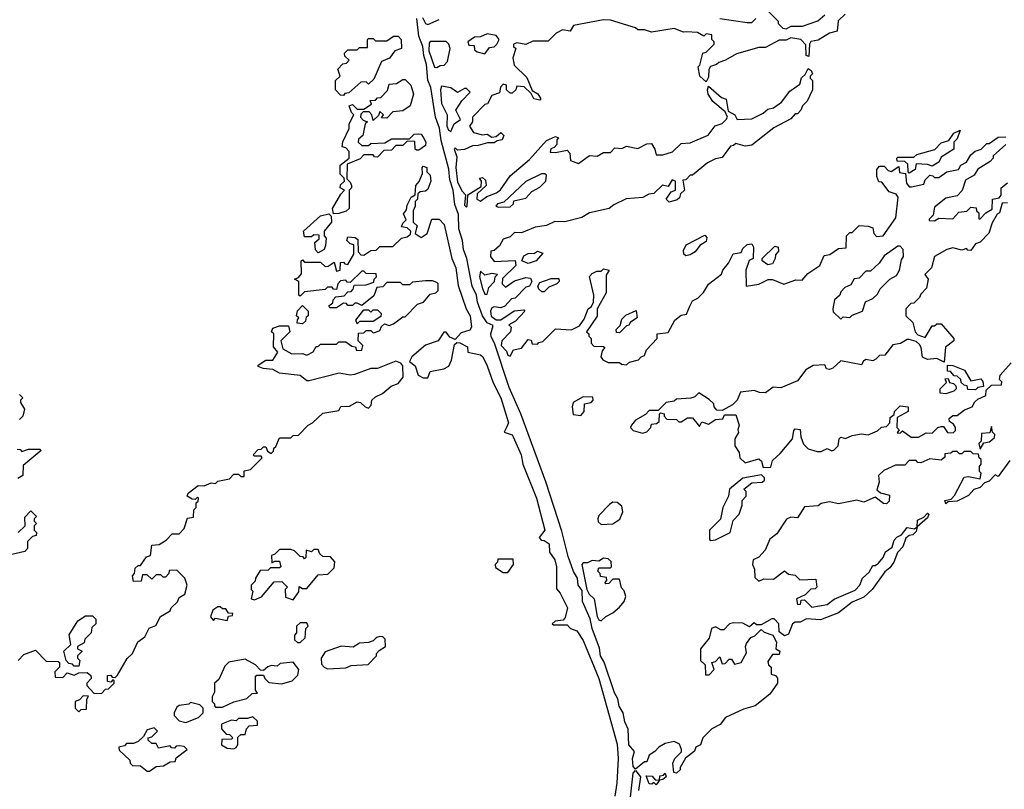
# Model space of a CAD drawing. Extents: x 1861455 to 2058065, y 200073 to 437907.
# Tile 67 of 256: x 1983476 to 1987791, y 220930 to 224302. Entities that reach past the tile are written whole.
import ezdxf

# ---------------------------------------------------------------- set-up
doc = ezdxf.new("R2010")
doc.units = 0

msp = doc.modelspace()

# ---------------------------------------------------------------- linework, layer by layer
at = {"layer": '0CON05XD'}
for points in [[(1986755, 224340), (1986800, 224295), (1986800, 224285), (1986820, 224265), (1986835, 224262.5), (1986857, 224273), (1986906.4, 224273.6), (1986973.6, 224296.4), (1987005, 224322.5)], [(1986355, 221000), (1986343, 221003), (1986338.8, 221045), (1986346.7, 221065), (1986376, 221094), (1986376.2, 221105), (1986368, 221128), (1986345, 221140), (1986305, 221130), (1986277.5, 221115), (1986260, 221095), (1986235, 221080), (1986225, 221050), (1986215, 221050), (1986175, 221017.5), (1986165, 221030), (1986161.8, 221065), (1986170, 221095), (1986146.4, 221125), (1986142.8, 221192.8), (1986127.8, 221225), (1986121.5, 221265), (1986103.7, 221293.7), (1986097.1, 221327.1), (1986082.5, 221352.5), (1986037.3, 221487.3), (1986022.1, 221515), (1986017.7, 221547.7), (1985984.5, 221635), (1985976.5, 221676.5), (1985943.2, 221753.2), (1985941.4, 221801.4), (1985923.9, 221823.9), (1985920.6, 221855), (1985903.9, 221883.9), (1985880.6, 221950.6), (1985851.7, 222061.7), (1985782.5, 222277.5), (1985673.1, 222575), (1985620.7, 222690.7), (1985556.9, 222885), (1985542.1, 222912.1), (1985540.4, 222925), (1985551.7, 222961.7), (1985525, 222974), (1985504.7, 223004.7), (1985482.3, 223065), (1985478.6, 223095), (1985459.2, 223135), (1985436.5, 223255), (1985420.7, 223295), (1985416.4, 223335), (1985401.3, 223385), (1985398.7, 223448.7), (1985382.5, 223492.5), (1985375.5, 223555.5), (1985360.8, 223600.8), (1985356.4, 223646.4), (1985323.3, 223773.3), (1985316.4, 223826.4), (1985298.8, 223875), (1985277.5, 224005), (1985265, 224037.5), (1985259.5, 224105), (1985246.7, 224145), (1985243.6, 224185), (1985225, 224230), (1985216.7, 224306.7)], [(1985242.1, 224312.1), (1985254, 224285), (1985265, 224281.2), (1985315, 224303.3)], [(1987093.8, 224326.2), (1987063.8, 224296.2), (1987058.3, 224251.7), (1987025, 224242.5), (1986975, 224212.5), (1986943.6, 224206.4), (1986937.5, 224195), (1986935, 224140), (1986922.5, 224145), (1986921.7, 224191.7), (1986900, 224215), (1986855, 224222.5), (1986835, 224212.5), (1986805, 224212.5), (1986745, 224180), (1986715, 224180), (1986617.5, 224152.5), (1986570, 224125), (1986540, 224115), (1986530, 224105), (1986503.3, 224096.7), (1986496.7, 224083.3), (1986495, 224050), (1986485, 224030), (1986457.5, 224055), (1986450, 224095), (1986457, 224103), (1986470, 224155), (1986485, 224160), (1986520, 224195), (1986520, 224205), (1986510, 224215), (1986510, 224235), (1986485, 224240), (1986475, 224230), (1986446.4, 224246.4), (1986398.3, 224248.3), (1986385, 224247.5), (1986345, 224263.3), (1986245, 224247.5), (1986215, 224257.5), (1986185, 224257.5), (1986175, 224266.7), (1986065, 224300), (1986035, 224301.2), (1985903, 224277), (1985888.3, 224251.7), (1985855, 224257.5), (1985827, 224243), (1985791.7, 224208.3), (1985725, 224207.5), (1985695, 224192.5), (1985655, 224200), (1985640, 224195), (1985640, 224185), (1985650, 224175), (1985637.5, 224135), (1985643, 224103), (1985698.3, 224048.3), (1985721.7, 223991.7), (1985746.4, 223976.4), (1985760, 223955), (1985755, 223950), (1985730, 223955), (1985718.3, 223978.3), (1985687.5, 224007.5), (1985655, 224010), (1985650, 223995), (1985635, 223980), (1985625, 223980), (1985610, 223995), (1985610, 224015), (1985595, 224020), (1985583, 224007), (1985578.3, 223981.7), (1985545, 223970), (1985526.4, 223933.6), (1985515, 223930), (1985460, 223875), (1985460, 223855), (1985447.5, 223835), (1985465, 223807.5), (1985505, 223797.5), (1985525, 223800), (1985545, 223787.5), (1985565, 223790), (1985585, 223807.5), (1985597.5, 223795), (1985590, 223775), (1985568.3, 223771.7), (1985555, 223762.5), (1985527, 223763), (1985485, 223750), (1985460.7, 223749.3), (1985425, 223732.5), (1985395, 223730), (1985385, 223740), (1985380, 223735), (1985391.7, 223701.7), (1985388, 223655), (1985395, 223590), (1985415, 223550), (1985430, 223535), (1985425, 223490), (1985435, 223480), (1985437.5, 223485), (1985440, 223535), (1985498.3, 223571.7), (1985500, 223595), (1985491.7, 223608.3), (1985505, 223610), (1985518.3, 223598.3), (1985520, 223575), (1985481.7, 223538.3), (1985480, 223515), (1985495, 223507.5), (1985523, 223527), (1985566.1, 223543.9), (1985583, 223557), (1985625, 223617.5), (1985710, 223690), (1985785, 223772.5), (1985825, 223790), (1985837.5, 223785), (1985830, 223775), (1985830, 223755), (1985818.3, 223741.7), (1985803.6, 223736.4), (1985801.7, 223721.7), (1985825, 223720), (1985875, 223730), (1985887.5, 223717.5), (1985890, 223685), (1985925, 223672.5), (1985973, 223707), (1986006.4, 223703.6), (1986035, 223720), (1986065, 223720), (1986085, 223740), (1986115, 223737.5), (1986135, 223747.5), (1986185, 223737.5), (1986225, 223757.5), (1986245, 223760), (1986260, 223735), (1986265, 223710), (1986295, 223710), (1986337, 223723), (1986375, 223760), (1986415, 223762.5), (1986493.6, 223796.4), (1986523.6, 223836.4), (1986555, 223846.7), (1986572.5, 223865), (1986577.5, 223875), (1986568.3, 223898.3), (1986514.1, 223944.1), (1986493.3, 223975), (1986490, 223995), (1986495, 224010), (1986551.7, 223961.7), (1986573, 223953), (1986581.7, 223901.7), (1986610, 223885), (1986620, 223865), (1986685, 223867.5), (1986735, 223892.5), (1986755, 223910), (1986780, 223915), (1986815, 223940), (1986850.7, 223989.3), (1986895, 224020), (1986903, 224047), (1986918.3, 224061.7), (1986931.7, 224088.3)], [(1986545, 224307.5), (1986665, 224290), (1986685, 224290), (1986703, 224307)], [(1984895, 223970), (1984881.7, 223971.7), (1984860, 223995), (1984860, 224035), (1984880, 224055), (1984870, 224085), (1984891.7, 224108.3), (1984908.3, 224111.7), (1984920, 224125), (1984901.7, 224141.7), (1984900, 224155), (1984915, 224170), (1984955, 224170), (1984965, 224180), (1985000, 224180), (1985000, 224215), (1985005, 224220), (1985025, 224220), (1985035, 224210), (1985085, 224210), (1985115, 224230), (1985135, 224230), (1985147.5, 224215), (1985150, 224175), (1985120, 224165), (1985096.4, 224133.6), (1985061.7, 224118.3), (1985028.3, 224041.7), (1985005, 224020), (1984995, 224030), (1984971.7, 224028.3), (1984918.3, 223981.7), (1984901.7, 223978.3), (1984895, 223970)], [(1985515, 224152.5), (1985535, 224180), (1985555, 224182.5), (1985567.5, 224195), (1985577.5, 224215), (1985565, 224232.5), (1985525, 224240), (1985495, 224227.5), (1985470, 224225), (1985440, 224205), (1985445, 224190), (1985468.3, 224188.3), (1985470, 224170), (1985481.7, 224161.7), (1985515, 224152.5)], [(1985305, 224092.5), (1985318.3, 224101.7), (1985337, 224103), (1985351.7, 224118.3), (1985362.5, 224175), (1985357.5, 224195), (1985345, 224206.7), (1985275, 224206.7), (1985271.2, 224198.8), (1985270, 224165), (1985294.1, 224094.1), (1985305, 224092.5)], [(1986931.7, 224088.3), (1986945, 224080), (1986950, 224065), (1986940, 224055), (1986940, 224045), (1986950, 224035), (1986950, 223995), (1986927.5, 223945), (1986907.5, 223925), (1986900, 223905), (1986885, 223890), (1986875, 223890), (1986855, 223867.5), (1986781.7, 223828.3), (1986685, 223752.5), (1986655, 223747.5), (1986615, 223760), (1986605, 223750), (1986591.7, 223748.3), (1986555, 223697.5), (1986525, 223692.5), (1986490, 223675), (1986425, 223620), (1986415, 223620), (1986395, 223600), (1986381.7, 223598.3), (1986390, 223555), (1986371.7, 223538.3), (1986368.3, 223521.7), (1986357, 223513), (1986322.5, 223502.5), (1986310, 223515), (1986331.7, 223548.3), (1986350, 223555), (1986350, 223595), (1986335, 223600), (1986318.3, 223571.7), (1986293, 223577), (1986255, 223540), (1986233, 223537), (1986207, 223523), (1986133.6, 223516.4), (1986079.3, 223490.7), (1986060, 223475), (1985973.8, 223456.2), (1985940, 223435), (1985865, 223416.7), (1985821.7, 223418.3), (1985785, 223400), (1985735, 223392.5), (1985675, 223367.5), (1985645, 223370), (1985625, 223350), (1985595, 223340), (1985578.3, 223311.7), (1985555, 223290), (1985541.7, 223288.3), (1985540, 223265), (1985555, 223242.5), (1985647, 223247), (1985650, 223225), (1985591.7, 223168.3), (1985590, 223145), (1985605, 223130), (1985645, 223157.5), (1985695, 223172.5), (1985715, 223170), (1985720, 223155), (1985710, 223135), (1985695, 223130), (1985648.3, 223081.7), (1985631.7, 223078.3), (1985603, 223047), (1985585, 223040), (1985555, 223043.8), (1985545, 223038.8), (1985539.2, 223025), (1985542.9, 223002.9), (1985565, 222987.5), (1985585, 222987.5), (1985643.6, 223026.4), (1985685, 223030), (1985690, 223025), (1985649.5, 222980.4), (1985620, 222965), (1985630, 222955), (1985627.5, 222935), (1985588.6, 222895), (1985585.8, 222875), (1985609.2, 222849.2), (1985615, 222832.5), (1985625, 222827.5), (1985640, 222855), (1985675, 222862.5), (1985705, 222900), (1985718.3, 222898.3), (1985721.7, 222881.7), (1985745, 222880), (1985751.7, 222888.3), (1985768.3, 222891.7), (1985825, 222947.5), (1985895, 222942.5), (1985929.3, 222960.7), (1985950.7, 222989.3), (1985967.5, 223035), (1985982.5, 223045), (1985991.2, 223065), (1985992, 223095), (1985973, 223177), (1985985, 223190), (1986005, 223200), (1986025, 223200), (1986035, 223210), (1986060, 223205), (1986047, 223183), (1986046.7, 223105), (1986007.5, 223035), (1986007, 223003), (1985960, 222935), (1985970, 222925), (1985970, 222915), (1985980, 222905), (1985980, 222885), (1985991.7, 222871.7), (1986035, 222870), (1986040, 222865), (1986028.3, 222851.7), (1986022.5, 222825), (1986031.7, 222811.7), (1986055, 222800), (1986105, 222800), (1986113, 222793), (1986135, 222790), (1986148.3, 222801.7), (1986188.3, 222811.7), (1986200, 222825), (1986215, 222830), (1986222.5, 222855), (1986270, 222905), (1986270, 222925), (1986318.3, 222931.7), (1986347.5, 222985), (1986375, 223007.5), (1986398.3, 223011.7), (1986413.6, 223046.4), (1986425, 223070), (1986448.3, 223081.7), (1986473.3, 223106.7), (1986495, 223142.5), (1986552.5, 223187.5), (1986557.5, 223205), (1986582.5, 223235), (1986603.6, 223276.4), (1986638.3, 223281.7), (1986645, 223300), (1986665, 223317.5), (1986685, 223320), (1986692.5, 223305), (1986690, 223255), (1986673, 223247), (1986658.8, 223205), (1986660, 223135), (1986715, 223142.5), (1986757, 223163), (1986775, 223163.3), (1986825, 223142.5), (1986878.3, 223161.7), (1986905, 223160), (1986930.7, 223189.3), (1986982.5, 223225), (1987001.7, 223268.3), (1987027, 223273), (1987065, 223300), (1987098.3, 223301.7), (1987100, 223355), (1987115, 223370), (1987125, 223370), (1987155, 223400), (1987195, 223397.5), (1987215, 223390), (1987220, 223365), (1987231.7, 223351.7), (1987260, 223355), (1987316.4, 223433.6), (1987326.7, 223525), (1987317, 223537), (1987287, 223547), (1987255, 223590), (1987241.7, 223591.7), (1987232.5, 223615), (1987232.5, 223645), (1987245, 223660), (1987265, 223660), (1987281.7, 223641.7), (1987295, 223637.5), (1987328.3, 223658.3), (1987331.7, 223631.7), (1987358.3, 223628.3), (1987362.5, 223585), (1987375, 223570), (1987385, 223570), (1987438.3, 223581.7), (1987445, 223600), (1987465, 223620), (1987478.3, 223618.3), (1987485, 223610), (1987505, 223610), (1987540, 223635), (1987590, 223645), (1987600, 223665), (1987625, 223677.5), (1987645, 223710), (1987663.6, 223726.4), (1987690, 223735), (1987715, 223760), (1987725, 223760), (1987765, 223787.5), (1987798.3, 223788.3)], [(1984851.7, 223451.7), (1984847.5, 223475), (1984883, 223537), (1984900, 223555), (1984880, 223565), (1984881.7, 223578.3), (1984900, 223595), (1984898.3, 223608.3), (1984880, 223625), (1984880, 223665), (1984920, 223695), (1984920, 223725), (1984905, 223740), (1984890, 223745), (1984893, 223767), (1984920, 223825), (1984920, 223845), (1984940, 223885), (1984930, 223895), (1984920, 223925), (1984935, 223930), (1984955, 223910), (1984985, 223910), (1985018.3, 223931.7), (1985011.7, 223948.3), (1985035, 223950), (1985045, 223960), (1985058.3, 223961.7), (1985088.3, 223991.7), (1985095, 224020), (1985127, 224023), (1985155, 224040), (1985165, 224040), (1985190, 224015), (1985202.5, 223975), (1985187.5, 223925), (1985155, 223902.5), (1985111.7, 223898.3), (1985085, 223870), (1985061.7, 223871.7), (1985070, 223885), (1985055, 223900), (1985048.3, 223881.7), (1985025, 223860), (1985020, 223885), (1985008.3, 223898.3), (1984981.7, 223898.3), (1984971.7, 223888.3), (1984970, 223875), (1984981.7, 223861.7), (1985000, 223855), (1984990, 223845), (1984980, 223795), (1984961.7, 223778.3), (1984960, 223765), (1984975, 223750), (1985005, 223750), (1985015, 223760), (1985077, 223763), (1985105, 223780), (1985185, 223780), (1985205, 223800), (1985225, 223802.5), (1985235, 223800), (1985245, 223787.5), (1985256.2, 223765), (1985255, 223750), (1985225, 223730), (1985215, 223730), (1985210, 223735), (1985208.3, 223768.3), (1985175, 223770), (1985155, 223750), (1985125, 223750), (1985105, 223730), (1985071.7, 223728.3), (1985045, 223700), (1985031.7, 223701.7), (1985025, 223710), (1984985, 223710), (1984968.3, 223691.7), (1984911.7, 223668.3), (1984910, 223605), (1984925, 223590), (1984930, 223575), (1984930, 223565), (1984920, 223555), (1984920, 223475), (1984907, 223463), (1984875, 223452.5), (1984851.7, 223451.7)], [(1985365, 223812.5), (1985380, 223845), (1985407.5, 223865), (1985387.5, 223905), (1985413.6, 223946.4), (1985450, 223985), (1985435, 224000), (1985425, 224000), (1985395, 223982.5), (1985365, 224003.3), (1985325, 224010), (1985320, 223995), (1985324.4, 223935), (1985350, 223885), (1985348, 223835), (1985355, 223817.5), (1985365, 223812.5)], [(1987375, 223630), (1987370, 223635), (1987368.3, 223668.3), (1987355, 223680), (1987321.7, 223681.7), (1987320, 223695), (1987325, 223700), (1987395, 223700), (1987408.3, 223711.7), (1987487, 223733), (1987515, 223762.5), (1987547.5, 223772.5), (1987570, 223805), (1987597.5, 223817.5), (1987585, 223780), (1987570, 223765), (1987570, 223735), (1987515, 223700), (1987505, 223677.5), (1987475, 223660), (1987455, 223667.5), (1987405, 223670), (1987400, 223645), (1987375, 223630)], [(1987797.5, 223755), (1987742.5, 223705), (1987742.5, 223695), (1987729.3, 223680.7), (1987675, 223647.5), (1987659.3, 223620.7), (1987620.7, 223599.3), (1987607, 223553), (1987585, 223530), (1987535, 223520), (1987485, 223480), (1987480, 223445), (1987461.7, 223428.3), (1987461.7, 223421.7), (1987485, 223420), (1987505, 223432.5), (1987565, 223430), (1987591.7, 223458.3), (1987627, 223463), (1987645, 223480), (1987668.3, 223478.3), (1987670, 223465), (1987680, 223455), (1987680, 223430), (1987685, 223430), (1987710, 223455), (1987738.3, 223471.7), (1987740, 223515), (1987768.3, 223521.7), (1987777.5, 223532.5), (1987777.5, 223565), (1987805, 223587.5)], [(1985115, 222970), (1985155, 223000), (1985165, 223000), (1985220, 223055), (1985246.4, 223063.6), (1985275, 223100), (1985300, 223105), (1985310, 223115), (1985310, 223145), (1985305, 223150), (1985285, 223157.5), (1985255, 223157.5), (1985198.3, 223151.7), (1985185, 223140), (1985155, 223140), (1985145, 223150), (1985085, 223150), (1985068.3, 223131.7), (1985041.7, 223128.3), (1985028.3, 223091.7), (1984975, 223050), (1984955, 223060), (1984945, 223060), (1984935, 223050), (1984915, 223050), (1984908.3, 223058.3), (1984895, 223060), (1984865, 223040), (1984835, 223040), (1984831.7, 223048.3), (1984848.3, 223061.7), (1984850, 223075), (1984861.7, 223088.3), (1984898.3, 223091.7), (1984915, 223110), (1984928.3, 223111.7), (1984938.3, 223121.7), (1984941.7, 223138.3), (1984995, 223140), (1985028.3, 223151.7), (1985030, 223165), (1985040, 223175), (1985038.3, 223188.3), (1984995, 223190), (1984985, 223200), (1984975, 223200), (1984925, 223150), (1984911.7, 223151.7), (1984905, 223160), (1984881.7, 223158.3), (1984870, 223145), (1984865, 223120), (1984851.7, 223121.7), (1984845, 223130), (1984825, 223130), (1984815, 223120), (1984725, 223110), (1984705, 223090), (1984700, 223095), (1984700, 223155), (1984680, 223165), (1984698.3, 223171.7), (1984711.7, 223188.3), (1984710, 223245), (1984715, 223250), (1984725, 223240), (1984795, 223240), (1984815, 223220), (1984828.3, 223221.7), (1984855, 223240), (1984865, 223200), (1984880, 223205), (1984881.7, 223238.3), (1984895, 223240), (1984901.7, 223231.7), (1984915, 223230), (1984940, 223275), (1984940, 223315), (1984925, 223320), (1984910, 223335), (1984915, 223350), (1984947, 223347), (1984958.3, 223338.3), (1984960, 223285), (1984971.7, 223271.7), (1984985, 223270), (1985015, 223290), (1985038.3, 223291.7), (1985055, 223307.5), (1985111.7, 223308.3), (1985150, 223345), (1985175, 223350), (1985188.3, 223361.7), (1985190, 223375), (1985175, 223390), (1985150, 223395), (1985155, 223410), (1985170, 223425), (1985158.3, 223451.7), (1985171.7, 223468.3), (1985175, 223490), (1985192.5, 223525), (1985210, 223535), (1985212.5, 223575), (1985227, 223593), (1985241.7, 223628.3), (1985240, 223655), (1985245, 223660), (1985260, 223655), (1985260, 223635), (1985275, 223620), (1985277.5, 223595), (1985265, 223560), (1985255, 223550), (1985231.7, 223548.3), (1985221.7, 223538.3), (1985220, 223515), (1985210, 223505), (1985210, 223485), (1985200, 223465), (1985200, 223415), (1985218.3, 223398.3), (1985215, 223390), (1985210, 223365), (1985235, 223347.5), (1985262.5, 223365), (1985281.7, 223428.3), (1985315, 223427.5), (1985336.2, 223405), (1985370, 223255), (1985388.1, 223215), (1985397.7, 223137.7), (1985432.5, 223035), (1985450.6, 223005), (1985456.7, 222955), (1985448.3, 222941.7), (1985410.7, 222929.3), (1985385, 222900), (1985360.7, 222910.7), (1985345, 222932.5), (1985335, 222932.5), (1985310, 222895), (1985254.4, 222875.6), (1985194.4, 222825.5), (1985184, 222804), (1985210, 222785), (1985222.5, 222745), (1985245, 222733.3), (1985265, 222732.5), (1985275, 222760), (1985335, 222772.5), (1985356.4, 222783.6), (1985369.3, 222810.7), (1985381.2, 222878.8), (1985392.5, 222887.5), (1985405, 222886.7), (1985438.3, 222868.3), (1985440, 222845), (1985495, 222833.3), (1985505.5, 222825.5), (1985525.4, 222785.4), (1985550.9, 222710.9), (1985585.5, 222645.5), (1985618.8, 222535), (1985610, 222515), (1985600, 222495), (1985635, 222482.5), (1985638.8, 222475), (1985674.2, 222395), (1985681.2, 222355), (1985740.8, 222205), (1985777.5, 222065), (1985753, 222033), (1985761.7, 222021.7), (1985775, 222020), (1985796.7, 222005), (1985798.3, 221968.3), (1985821.2, 221935), (1985828.8, 221905), (1985828.3, 221808.3), (1985845, 221790), (1985876.7, 221725), (1985867, 221683), (1985858.3, 221671.7), (1985823, 221667), (1985810, 221655), (1985815, 221650), (1985875, 221650), (1985890, 221635), (1985917.5, 221625), (1985945, 221582.5), (1986014.3, 221415), (1986095, 221127.5), (1986099.4, 221065), (1986093.6, 220956.4), (1986085, 220900)], [(1985575, 223480), (1985625, 223482.5), (1985640, 223495), (1985641.7, 223508.3), (1985695, 223520), (1985720.7, 223549.3), (1985755, 223567.5), (1985782.5, 223595), (1985785, 223620), (1985777, 223627), (1985763, 223627), (1985695, 223592.5), (1985598.3, 223501.7), (1985570, 223495), (1985562.5, 223485), (1985575, 223480)], [(1987805, 223500), (1987781.7, 223498.3), (1987770, 223455), (1987760, 223450), (1987737.5, 223412.5), (1987723.6, 223366.4), (1987685, 223327.5), (1987665, 223320), (1987645, 223290), (1987631.7, 223291.7), (1987625, 223300), (1987605, 223292.5), (1987565, 223302.5), (1987540, 223295), (1987486, 223264), (1987472.5, 223215), (1987442.5, 223185), (1987457.5, 223165), (1987450, 223125), (1987425, 223100), (1987420, 223085), (1987395, 223060), (1987381.7, 223058.3), (1987360, 223035), (1987360, 223005), (1987390, 222975), (1987400, 222935), (1987411.7, 222921.7), (1987445, 222910), (1987475, 222960), (1987485, 222960), (1987495, 222970), (1987515, 222970), (1987570, 222905), (1987570, 222895), (1987533, 222867), (1987528.3, 222801.7), (1987495, 222817.5), (1987455, 222812.5), (1987433, 222823), (1987427.5, 222865), (1987419.3, 222879.3), (1987405, 222892.5), (1987375, 222900), (1987365, 222900), (1987337, 222883), (1987303, 222877), (1987268.3, 222831.7), (1987245, 222830), (1987227.5, 222815), (1987215, 222806.7), (1987185, 222812.5), (1987173.6, 222806.4), (1987165, 222790), (1987075, 222807.5), (1987040, 222775), (1987025, 222770), (1987011.7, 222771.7), (1987005, 222790), (1986953, 222787), (1986921.7, 222768.3), (1986885, 222720), (1986811.7, 222688.3), (1986778.3, 222691.7), (1986745, 222667.5), (1986718.3, 222668.3), (1986695, 222677.5), (1986635, 222670), (1986620, 222635), (1986600, 222615), (1986555, 222590), (1986531.7, 222591.7), (1986520, 222605), (1986518.3, 222618.3), (1986498.3, 222638.3), (1986453, 222667), (1986435, 222650), (1986417, 222643), (1986355, 222640), (1986345, 222630), (1986310, 222625), (1986275, 222590), (1986235, 222590), (1986218.3, 222571.7), (1986175, 222547.5), (1986157.5, 222525), (1986152.5, 222515), (1986165, 222502.5), (1986205, 222490), (1986225, 222496.7), (1986242.5, 222515), (1986245, 222530), (1986267, 222533), (1986278.3, 222541.7), (1986280, 222575), (1986285, 222580), (1986300, 222575), (1986300, 222565), (1986311.7, 222551.7), (1986355, 222550), (1986365, 222540), (1986375, 222540), (1986403, 222557), (1986425, 222557.5), (1986455, 222520), (1986465, 222540), (1986495, 222530), (1986525, 222550), (1986557, 222553), (1986565, 222570), (1986615, 222570), (1986630, 222525), (1986623.3, 222505), (1986626.7, 222493.3), (1986610, 222465), (1986610, 222435), (1986630, 222405), (1986631.7, 222381.7), (1986655, 222360), (1986715, 222377.5), (1986727, 222367), (1986735, 222340), (1986768.3, 222341.7), (1986775, 222370), (1986809.3, 222400.7), (1986862.5, 222465), (1986868.3, 222501.7), (1986875, 222510), (1986897, 222507), (1986900, 222475), (1986911.7, 222441.7), (1986931.7, 222421.7), (1986970.7, 222410.7), (1986989.3, 222410.7), (1987015, 222422.5), (1987035, 222412.5), (1987045, 222417.5), (1987062.5, 222435), (1987067.5, 222465), (1987075, 222472.5), (1987095, 222466.7), (1987125, 222480), (1987165, 222487.5), (1987195, 222482.5), (1987235, 222500), (1987253, 222517), (1987275, 222520), (1987290, 222535), (1987291.7, 222558.3), (1987308.3, 222571.7), (1987310, 222585), (1987335, 222610), (1987370, 222605), (1987370, 222585), (1987321.7, 222558.3), (1987320, 222515), (1987330, 222505), (1987321.7, 222491.7), (1987335, 222490), (1987345, 222500), (1987383, 222473), (1987415, 222472.5), (1987448.3, 222491.7), (1987475, 222490), (1987500, 222515), (1987515, 222520), (1987525, 222520), (1987543, 222493), (1987567.5, 222492.5), (1987577.5, 222502.5), (1987577.5, 222515), (1987569.3, 222529.3), (1987551.7, 222541.7), (1987550, 222555), (1987565, 222567.5), (1987585, 222567.5), (1987616.7, 222593.3), (1987650, 222605), (1987661.7, 222628.3), (1987675, 222640), (1987710, 222655), (1987711.7, 222678.3), (1987735, 222700), (1987778.3, 222701.7), (1987780, 222715), (1987770, 222725), (1987772.5, 222745), (1987821.7, 222798.3)], [(1984785, 223280), (1984773, 223293), (1984770, 223325), (1984788.3, 223341.7), (1984788.3, 223358.3), (1984765, 223360), (1984755, 223350), (1984725, 223350), (1984720, 223375), (1984795, 223442.5), (1984831.7, 223451.7), (1984841.7, 223441.7), (1984842.5, 223415), (1984810, 223375), (1984810, 223355), (1984820, 223345), (1984817, 223313), (1984810, 223295), (1984785, 223280)], [(1986395, 223266.7), (1986386.7, 223275), (1986385, 223290), (1986396.7, 223315), (1986478.3, 223358.3), (1986487.5, 223347.5), (1986485, 223330), (1986457.5, 223312.5), (1986436.7, 223285), (1986415, 223271.2), (1986395, 223266.7)], [(1986755, 223227.5), (1986730, 223245), (1986730, 223255), (1986785, 223310), (1986800, 223305), (1986801.7, 223288.3), (1986788.3, 223271.7), (1986787.5, 223255), (1986775, 223232.5), (1986755, 223227.5)], [(1987075, 222990), (1987085, 223000), (1987115, 222997.5), (1987125, 223007.5), (1987170, 223025), (1987183.6, 223066.4), (1987215, 223080), (1987235, 223100), (1987247, 223123), (1987290, 223165), (1987319.3, 223180.7), (1987332.5, 223205), (1987340.7, 223249.3), (1987350, 223265), (1987347.5, 223295), (1987335, 223310), (1987325, 223310), (1987265, 223267.5), (1987242.5, 223235), (1987205, 223200), (1987185, 223200), (1987155, 223170), (1987133.3, 223166.7), (1987119.3, 223140.7), (1987091.7, 223128.3), (1987075, 223110), (1987070, 223095), (1987047.5, 223075), (1987040, 223035), (1987041.7, 223021.7), (1987075, 222990)], [(1985705, 223233.3), (1985677.5, 223245), (1985685, 223267.5), (1985705, 223277.5), (1985731.7, 223278.3), (1985745, 223287.5), (1985768.3, 223278.3), (1985740, 223245), (1985705, 223233.3)], [(1985525, 223100), (1985531.7, 223128.3), (1985557.5, 223155), (1985560, 223175), (1985570, 223185), (1985545, 223190), (1985515, 223182.5), (1985495, 223200), (1985492, 223175), (1985504.3, 223124.3), (1985515, 223100), (1985525, 223100)], [(1985775, 223110), (1985765, 223110), (1985751.7, 223121.7), (1985747.5, 223135), (1985755, 223150), (1985805, 223167.5), (1985838.3, 223168.3), (1985840, 223155), (1985830, 223145), (1985795, 223130), (1985775, 223110)], [(1984715, 222970), (1984692.5, 222972.5), (1984693, 222987), (1984700, 222995), (1984690, 223005), (1984693, 223027), (1984715, 223050), (1984740, 223025), (1984740, 223005), (1984731.7, 222998.3), (1984728.3, 222981.7), (1984715, 222970)], [(1984955, 222970), (1984950, 222985), (1984985, 223030), (1985005, 223030), (1985015, 223020), (1985025, 223030), (1985045, 223030), (1985060, 223015), (1985058.3, 223001.7), (1985025, 222980), (1984965, 222980), (1984955, 222970)], [(1986105, 222930), (1986091.7, 222931.7), (1986090, 222945), (1986108.3, 222961.7), (1986115, 222990), (1986133, 223007), (1986178.3, 223028.3), (1986182.5, 222995), (1986153.3, 222976.7), (1986146.4, 222963.6), (1986135, 222960), (1986105, 222930)], [(1983470, 221495), (1983495, 221520), (1983545, 221540), (1983591.7, 221491.7), (1983645, 221490), (1983650, 221485), (1983650, 221465), (1983630, 221445), (1983631.7, 221421.7), (1983665, 221420), (1983685, 221440), (1983715, 221430), (1983735, 221440), (1983771.7, 221441.7), (1983788.3, 221428.3), (1983790, 221415), (1983770, 221395), (1983770, 221385), (1983801.7, 221351.7), (1983835, 221350), (1983851.7, 221368.3), (1983865, 221370), (1983890, 221395), (1983890, 221405), (1983885, 221410), (1983875, 221400), (1983861.7, 221401.7), (1983861.7, 221428.3), (1983875, 221430), (1983881.7, 221421.7), (1983895, 221420), (1983905, 221430), (1983947, 221503), (1983970, 221525), (1983993.6, 221576.4), (1984025, 221597.5), (1984043.3, 221636.7), (1984073, 221647), (1984093.6, 221686.4), (1984135, 221712.5), (1984140, 221725), (1984168.3, 221751.7), (1984175, 221770), (1984200, 221785), (1984210, 221825), (1984200, 221855), (1984165, 221890), (1984131.7, 221888.3), (1984130, 221875), (1984115, 221860), (1984105, 221860), (1984095, 221870), (1984075, 221870), (1984055, 221850), (1984035, 221870), (1984015, 221870), (1984008.3, 221841.7), (1983975, 221840), (1983970, 221865), (1983980, 221875), (1983981.7, 221898.3), (1983995, 221910), (1984005, 221910), (1984031.7, 221948.3), (1984050, 221955), (1984055, 222000), (1984087, 222003), (1984118.3, 222021.7), (1984145, 222050), (1984175, 222050), (1984197, 222073), (1984211.7, 222118.3), (1984238.3, 222121.7), (1984240, 222155), (1984250, 222165), (1984250, 222185), (1984258.3, 222191.7), (1984260, 222205), (1984255, 222210), (1984245, 222200), (1984231.7, 222201.7), (1984210, 222215), (1984215, 222227.5), (1984258.3, 222261.7), (1984285, 222260), (1984315, 222272.5), (1984335, 222270), (1984345, 222280), (1984395, 222290), (1984415, 222310), (1984435, 222310), (1984445, 222300), (1984460, 222300), (1984460, 222325), (1984488.3, 222331.7), (1984538.3, 222381.7), (1984535, 222390), (1984505, 222390), (1984500, 222395), (1984521.7, 222418.3), (1984535, 222420), (1984545, 222430), (1984555, 222430), (1984561.7, 222411.7), (1984578.3, 222401.7), (1984588.3, 222411.7), (1984590, 222425), (1984598.3, 222431.7), (1984615, 222470), (1984665, 222470), (1984675, 222480), (1984698.3, 222481.7), (1984740, 222525), (1984760, 222535), (1984805, 222577.5), (1984875, 222590), (1984883, 222607), (1984921.7, 222608.3), (1984955, 222627.5), (1984970, 222625), (1984990, 222605), (1985005, 222600), (1985017, 222613), (1985020, 222635), (1985035, 222650), (1985066.1, 222663.9), (1985103.9, 222696.1), (1985135, 222707.5), (1985156.2, 222735), (1985156, 222786), (1985147.3, 222797.3), (1985125, 222806), (1985045, 222774), (1985015, 222773.3), (1984943, 222747), (1984923.8, 222743.8), (1984877, 222753), (1984745, 222720), (1984735, 222720), (1984705, 222742.5), (1984615, 222752.5), (1984585, 222770), (1984543, 222773), (1984521.7, 222781.7), (1984521.7, 222788.3), (1984555, 222810), (1984585, 222810), (1984607.5, 222845), (1984588.3, 222868.3), (1984590, 222925), (1984580, 222935), (1984585, 222950), (1984615, 222960), (1984655, 222960), (1984660, 222935), (1984620, 222895), (1984630, 222860), (1984668.3, 222838.3), (1984715, 222840), (1984735, 222832.5), (1984763, 222847), (1984775, 222870), (1984785, 222870), (1984795, 222880), (1984865, 222880), (1984875, 222890), (1984905, 222890), (1984931.7, 222871.7), (1984948.3, 222868.3), (1984953, 222853), (1984975, 222853.3), (1984980, 222875), (1984960, 222895), (1984961.7, 222928.3), (1984985, 222930), (1984995, 222940), (1985015, 222940), (1985025, 222930), (1985037, 222933), (1985055, 222940), (1985061.7, 222958.3), (1985075, 222970), (1985095, 222962.5), (1985115, 222970)], [(1987665, 222680), (1987631.7, 222681.7), (1987628.3, 222698.3), (1987615, 222700), (1987601.7, 222711.7), (1987600, 222725), (1987585, 222740), (1987571.7, 222741.7), (1987555, 222760), (1987541.7, 222761.7), (1987541.7, 222788.3), (1987565, 222786.7), (1987617, 222767), (1987645, 222720), (1987688.3, 222728.3), (1987697, 222717), (1987700, 222695), (1987675, 222690), (1987665, 222680)], [(1987535, 222662.5), (1987510, 222665), (1987510, 222685), (1987538.3, 222711.7), (1987531.7, 222728.3), (1987545, 222730), (1987551.7, 222711.7), (1987568.3, 222708.3), (1987578.3, 222698.3), (1987580, 222685), (1987570, 222675), (1987535, 222662.5)], [(1983475, 222660), (1983490, 222645), (1983480, 222635), (1983480, 222625), (1983497.5, 222595), (1983490, 222565), (1983475, 222550)], [(1985935, 222567.5), (1985950, 222585), (1985951.7, 222618.3), (1985980, 222625), (1985990, 222635), (1985988.3, 222648.3), (1985945, 222650), (1985902.5, 222625), (1985896.7, 222605), (1985901.7, 222571.7), (1985935, 222567.5)], [(1987685, 222420), (1987701.7, 222448.3), (1987727, 222453), (1987748.3, 222471.7), (1987750, 222485), (1987740, 222495), (1987735, 222520), (1987728.3, 222491.7), (1987691.7, 222488.3), (1987690, 222455), (1987680, 222445), (1987685, 222420)], [(1983465, 222420), (1983478.3, 222418.3), (1983485, 222410), (1983515, 222420), (1983565, 222420), (1983570, 222415), (1983491.7, 222348.3), (1983490, 222305), (1983468.3, 222291.7)], [(1987815, 222370), (1987765, 222300), (1987751.7, 222308.3), (1987725, 222280), (1987705, 222272.5), (1987685, 222252.5), (1987657, 222243), (1987635, 222217.5), (1987585, 222192.5), (1987545, 222190), (1987535, 222180), (1987530, 222195), (1987558.3, 222201.7), (1987573, 222217), (1987615, 222297.5), (1987635, 222300), (1987685, 222290), (1987690, 222315), (1987683, 222323), (1987682.5, 222345), (1987690, 222355), (1987690, 222375), (1987681.7, 222381.7), (1987678.3, 222398.3), (1987655, 222400), (1987645, 222410), (1987615, 222410), (1987605, 222400), (1987595, 222400), (1987585, 222410), (1987565, 222410), (1987557, 222403), (1987530, 222400), (1987530, 222385), (1987515, 222372.5), (1987465, 222377.5), (1987425, 222360), (1987411.7, 222361.7), (1987405, 222370), (1987375, 222370), (1987355, 222350), (1987315, 222350), (1987263, 222327), (1987240, 222305), (1987242.5, 222275), (1987232.5, 222242.5), (1987248.3, 222228.3), (1987288.3, 222218.3), (1987287, 222193), (1987275, 222180), (1987261.7, 222181.7), (1987225, 222210), (1987175, 222187.5), (1987145, 222196.7), (1987065, 222181.2), (1987025, 222190), (1986988.3, 222181.7), (1986975, 222172.5), (1986915, 222167.5), (1986885, 222120), (1986855, 222122.5), (1986837, 222113), (1986795, 222050), (1986763.9, 222026.1), (1986743, 221977), (1986715, 221947.5), (1986690, 221935), (1986687.5, 221915), (1986696.7, 221895), (1986698.3, 221858.3), (1986715, 221842.5), (1986737.5, 221852.5), (1986779.3, 221850.7), (1986827.5, 221887.5), (1986845, 221872.5), (1986875, 221867.5), (1986895, 221847.5), (1986965, 221850), (1986970, 221815), (1986961.7, 221808.3), (1986943, 221807), (1986918.3, 221781.7), (1986880, 221765), (1986885, 221740), (1986898.3, 221741.7), (1986901.7, 221758.3), (1986915, 221760), (1986948.3, 221728.3), (1987015, 221740), (1987045, 221762.5), (1987138, 221802), (1987157.5, 221825), (1987170, 221855), (1987199.3, 221880.7), (1987215, 221910), (1987225, 221910), (1987239.3, 221920.7), (1987260, 221945), (1987270, 221970), (1987299.3, 221990.7), (1987308.3, 222021.7), (1987320, 222035), (1987340, 222045), (1987365, 222076.7), (1987398.3, 222071.7), (1987410, 222080), (1987410.7, 222109.3), (1987438.3, 222121.7), (1987455, 222140), (1987460, 222135), (1987455, 222120), (1987410, 222080), (1987405, 222060), (1987390, 222045), (1987375, 222042.5), (1987360, 222030), (1987347, 221993), (1987323, 221967), (1987307.5, 221925), (1987289.3, 221900.7), (1987267, 221883), (1987212.5, 221805), (1987175, 221772.5), (1987125, 221750), (1987065, 221703.8), (1986985, 221672.5), (1986925, 221676.7), (1986897, 221663), (1986875, 221662.5), (1986862.5, 221655), (1986845, 221610), (1986827.5, 221602.5), (1986805, 221620), (1986802.5, 221655), (1986783, 221677), (1986773, 221677), (1986725, 221650), (1986705, 221650), (1986695, 221660), (1986675, 221642.5), (1986645, 221657.5), (1986605, 221660), (1986587.5, 221655), (1986561.7, 221628.3), (1986548.3, 221628.3), (1986525, 221642.5), (1986507.5, 221635), (1986498.3, 221591.7), (1986460, 221545), (1986460, 221495), (1986480, 221475), (1986481.7, 221431.7), (1986498.3, 221431.7), (1986520, 221455), (1986510, 221485), (1986525, 221490), (1986545, 221510), (1986555, 221480), (1986568.3, 221481.7), (1986585, 221500), (1986595, 221500), (1986608.3, 221478.3), (1986637.5, 221485), (1986661.7, 221528.3), (1986657.5, 221555), (1986661.7, 221568.3), (1986680, 221595), (1986698.3, 221601.7), (1986725, 221630), (1986738.3, 221618.3), (1986777.5, 221605), (1986792.5, 221575), (1986790, 221545), (1986807.5, 221535), (1986805, 221520), (1986775, 221520), (1986755, 221490), (1986757.5, 221475), (1986770, 221465), (1986770, 221435), (1986788.3, 221428.3), (1986797.5, 221417.5), (1986797.5, 221395), (1986763, 221347), (1986700, 221295), (1986648.3, 221281.7), (1986570, 221245), (1986546.7, 221213.3), (1986510, 221195), (1986470, 221155), (1986460, 221125), (1986440, 221115), (1986433, 221097), (1986394, 221066), (1986370, 221025), (1986370, 221015), (1986355, 221000)], [(1986505, 222020), (1986525, 222022.5), (1986590, 222055), (1986603, 222107), (1986630, 222135), (1986642.5, 222175), (1986642.5, 222195), (1986660, 222215), (1986660, 222235), (1986650, 222245), (1986685, 222272.5), (1986730, 222275), (1986740, 222285), (1986740, 222295), (1986727.5, 222307.5), (1986645, 222293.3), (1986587.5, 222245), (1986582.5, 222215), (1986557.5, 222165), (1986547, 222113), (1986500, 222065), (1986500, 222025), (1986505, 222020)], [(1986025, 222090), (1986075, 222092.5), (1986106.4, 222113.6), (1986120, 222145), (1986115, 222170), (1986095, 222186.7), (1986075, 222187.5), (1986061.7, 222178.3), (1986015, 222130), (1986010, 222115), (1986011.7, 222101.7), (1986025, 222090)], [(1983470, 222055), (1983500, 222085), (1983498.3, 222121.7), (1983525, 222150), (1983550, 222125), (1983540, 222115), (1983540, 222105), (1983550, 222095), (1983540, 222085), (1983540, 222065), (1983550, 222055), (1983548.3, 222041.7), (1983531.7, 222038.3), (1983510, 222015), (1983510, 221985), (1983498.3, 221971.7), (1983441.7, 221958.3)], [(1984675, 221760), (1984700, 221795), (1984701.7, 221818.3), (1984715, 221810), (1984735, 221810), (1984785, 221870), (1984827, 221873), (1984855, 221900), (1984857, 221927), (1984838.3, 221948.3), (1984805, 221950), (1984791.7, 221961.7), (1984785, 221980), (1984765, 221980), (1984755, 221970), (1984731.7, 221978.3), (1984730, 221945), (1984725, 221940), (1984718.3, 221948.3), (1984705, 221950), (1984680, 221975), (1984665, 221980), (1984615, 221980), (1984595, 221960), (1984580, 221955), (1984581.7, 221921.7), (1984595, 221930), (1984615, 221930), (1984620, 221905), (1984615, 221900), (1984575, 221900), (1984565, 221890), (1984530.7, 221889.3), (1984510, 221855), (1984508.3, 221841.7), (1984490, 221825), (1984490, 221805), (1984497.5, 221797.5), (1984490, 221765), (1984505, 221760), (1984536.2, 221773.8), (1984591.7, 221838.3), (1984625, 221840), (1984650, 221815), (1984640, 221805), (1984641.7, 221771.7), (1984675, 221760)], [(1985615, 221880), (1985640, 221915), (1985638.3, 221938.3), (1985571.7, 221938.3), (1985570, 221925), (1985560, 221915), (1985561.7, 221901.7), (1985595, 221880), (1985615, 221880)], [(1986025, 221667.5), (1986045, 221687.5), (1986075, 221702.5), (1986105, 221727.5), (1986125, 221752.5), (1986133.3, 221775), (1986125, 221800), (1986113, 221813), (1986105, 221850), (1986075, 221850), (1986058.3, 221831.7), (1986045, 221830), (1986040, 221835), (1986050, 221845), (1986048.3, 221858.3), (1986021.7, 221861.7), (1986020, 221875), (1986010, 221885), (1986015, 221900), (1986065, 221900), (1986070, 221905), (1986068.3, 221928.3), (1986055, 221940), (1986035, 221942.5), (1986015, 221930), (1985985, 221932.5), (1985965, 221922.5), (1985945, 221922.5), (1985940, 221915), (1985961.2, 221805), (1985972, 221785), (1985994, 221764), (1986007.7, 221687.7), (1986015, 221672.5), (1986025, 221667.5)], [(1984385, 221670), (1984391.7, 221688.3), (1984408.3, 221691.7), (1984410, 221700), (1984391.7, 221701.7), (1984380, 221720), (1984365, 221720), (1984355, 221730), (1984345, 221730), (1984322.5, 221715), (1984312.5, 221685), (1984325, 221670), (1984335, 221680), (1984385, 221670)], [(1983735, 221470), (1983715, 221470), (1983708.3, 221478.3), (1983691.7, 221481.7), (1983680, 221495), (1983670, 221535), (1983700, 221565), (1983693, 221607), (1983731.7, 221668.3), (1983765, 221690), (1983795, 221690), (1983810, 221675), (1983810, 221655), (1983791.7, 221638.3), (1983790, 221615), (1983761.7, 221588.3), (1983758.3, 221571.7), (1983730, 221555), (1983730, 221545), (1983750, 221535), (1983730, 221515), (1983730, 221505), (1983740, 221495), (1983735, 221470)], [(1984705, 221572.5), (1984727, 221593), (1984730, 221635), (1984740, 221645), (1984735, 221660), (1984705, 221660), (1984690, 221645), (1984690, 221615), (1984680, 221605), (1984680, 221585), (1984693, 221573), (1984705, 221572.5)], [(1984825, 221457.5), (1984905, 221462.5), (1984928.3, 221471.7), (1985003.6, 221476.4), (1985040, 221515), (1985040, 221525), (1985051.7, 221538.3), (1985080, 221555), (1985078.3, 221588.3), (1985068.3, 221598.3), (1985055, 221600), (1985040, 221595), (1985025, 221580), (1985005, 221572.5), (1984965, 221570), (1984937, 221553), (1984885, 221557.5), (1984815, 221532.5), (1984797.5, 221505), (1984798.3, 221478.3), (1984810, 221465), (1984825, 221457.5)], [(1984365, 221290), (1984415, 221312.5), (1984471.7, 221328.3), (1984495, 221350), (1984518.3, 221351.7), (1984510, 221365), (1984510, 221425), (1984515, 221430), (1984545, 221430), (1984550, 221415), (1984568.3, 221398.3), (1984625, 221392.5), (1984670, 221405), (1984695, 221430), (1984700, 221455), (1984675, 221487.5), (1984618.3, 221481.7), (1984605, 221470), (1984578.3, 221471.7), (1984563, 221467), (1984545, 221450), (1984531.7, 221451.7), (1984510, 221475), (1984465, 221500), (1984393, 221487), (1984375, 221470), (1984348.3, 221411.7), (1984330, 221395), (1984330, 221355), (1984320, 221335), (1984320, 221315), (1984330, 221305), (1984330, 221295), (1984335, 221290), (1984365, 221290)], [(1983735, 221270), (1983745, 221280), (1983768.3, 221281.7), (1983770, 221325), (1983778.3, 221338.3), (1983755, 221340), (1983738.3, 221321.7), (1983720, 221315), (1983720, 221285), (1983735, 221270)], [(1984205, 221222.5), (1984260, 221245), (1984280, 221265), (1984280, 221285), (1984265, 221300), (1984225, 221310), (1984217, 221303), (1984175, 221297.5), (1984165, 221290), (1984152.5, 221265), (1984153, 221253), (1984175, 221230), (1984205, 221222.5)], [(1984415, 221107.5), (1984425, 221112.5), (1984432.5, 221125), (1984431.7, 221158.3), (1984445, 221170), (1984465, 221170), (1984470, 221195), (1984481.7, 221208.3), (1984518.3, 221211.7), (1984518.3, 221228.3), (1984497.5, 221247.5), (1984475, 221240), (1984435, 221240), (1984425, 221230), (1984405, 221232.5), (1984360, 221215), (1984360, 221195), (1984381.7, 221171.7), (1984395, 221170), (1984410, 221155), (1984405, 221150), (1984361.7, 221148.3), (1984360, 221125), (1984385, 221110), (1984415, 221107.5)], [(1984045, 221010), (1984075, 221030), (1984107, 221033), (1984135, 221050), (1984158.3, 221051.7), (1984161.7, 221068.3), (1984210, 221105), (1984197, 221117), (1984175, 221120), (1984161.7, 221118.3), (1984155, 221110), (1984141.7, 221111.7), (1984135, 221120), (1984085, 221110), (1984075, 221130), (1984055, 221130), (1984040, 221145), (1984040, 221155), (1984055, 221160), (1984080, 221185), (1984065, 221200), (1984035, 221190), (1984018.3, 221161.7), (1983995, 221140), (1983975, 221130), (1983945, 221130), (1983935, 221120), (1983910, 221115), (1983911.7, 221101.7), (1983958.3, 221058.3), (1983960, 221045), (1983970, 221035), (1984005, 221032.5), (1984035, 221010), (1984045, 221010)], [(1986152.9, 220895), (1986165, 221001.2), (1986175, 221012.5), (1986197.5, 220985), (1986188, 220925)], [(1986265, 220950), (1986255, 220960), (1986247, 220953), (1986235, 220953.3), (1986221.7, 220988.3), (1986247.5, 220987.5), (1986261.7, 220971.7), (1986280, 220970), (1986281.7, 220988.3), (1986298.3, 220991.7), (1986305, 221000), (1986310, 220985), (1986295, 220972.5), (1986280, 220970), (1986265, 220950)]]:
    msp.add_lwpolyline(points, dxfattribs=at)

doc.saveas('drawing.dxf')
